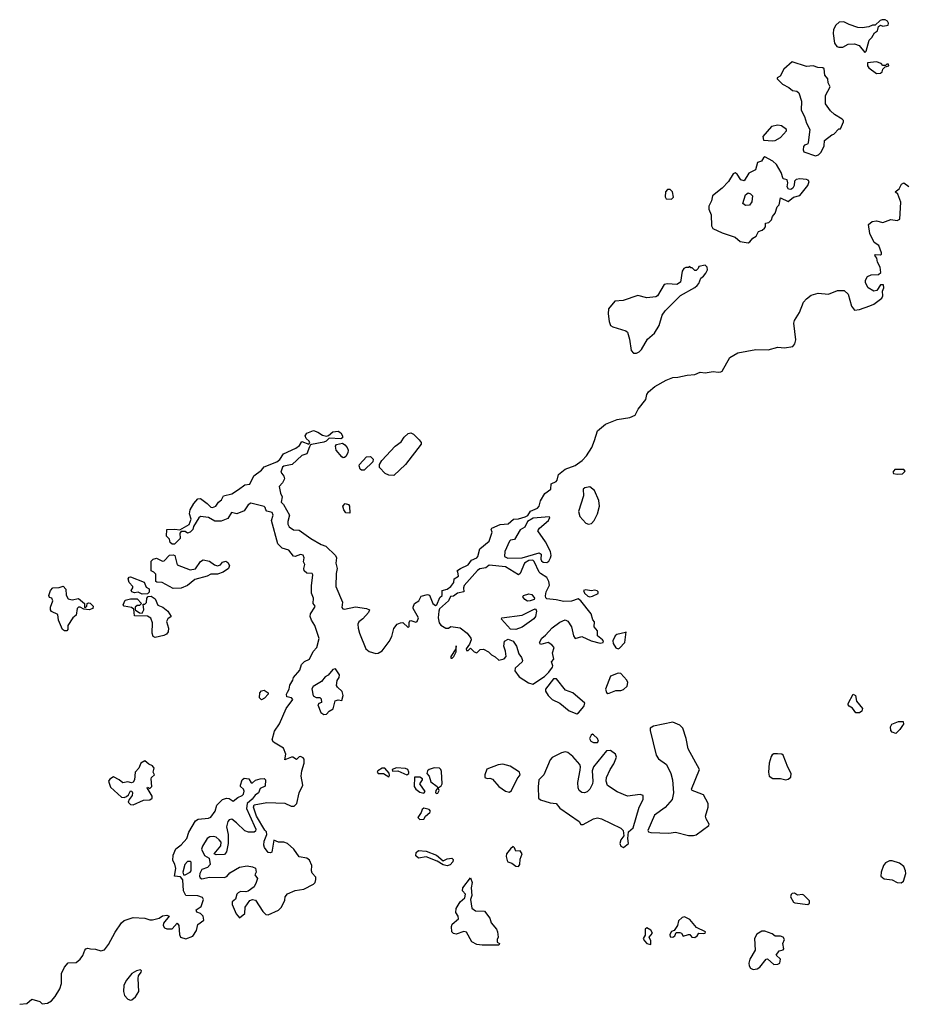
# Model space of a CAD drawing. Extents: x 2219101 to 2444320, y 201258 to 358766.
# Tile 240 of 256: x 2371921 to 2378755, y 209177 to 216762. Entities that reach past the tile are written whole.
import ezdxf

# ---------------------------------------------------------------- set-up
doc = ezdxf.new("R2010")
doc.units = 0

msp = doc.modelspace()

# ---------------------------------------------------------------- linework, layer by layer
at = {"layer": '0CON10XD'}
for points in [[(2378435, 216510), (2378445, 216520), (2378468, 216605), (2378488.8, 216625), (2378510, 216660), (2378532.5, 216675), (2378541.7, 216708.3), (2378555, 216720), (2378575, 216712.5), (2378615, 216720), (2378617.5, 216735), (2378609.3, 216749.3), (2378591.7, 216761.7), (2378568.3, 216761.7), (2378553.6, 216756.4), (2378515, 216720), (2378495, 216720), (2378465, 216707.5), (2378415, 216698.8), (2378381.2, 216701.2), (2378314, 216724), (2378273.6, 216746.4), (2378238.3, 216741.7), (2378210.7, 216719.3), (2378193.3, 216685), (2378190, 216655), (2378201.2, 216581.2), (2378220, 216555), (2378235, 216548.8), (2378265, 216550.8), (2378305.8, 216574.2), (2378355, 216576.2), (2378391.7, 216561.7), (2378435, 216510)], [(2378055, 215714), (2378078.3, 215721.7), (2378099.7, 215740.3), (2378121.2, 215788.8), (2378125, 215830), (2378180, 215875), (2378195, 215880), (2378235, 215920), (2378248.3, 215921.7), (2378270, 215975), (2378270, 215985), (2378260, 215995), (2378201.3, 216031.3), (2378170.2, 216060.2), (2378132.8, 216112.8), (2378132.9, 216177.1), (2378167.5, 216245), (2378153.5, 216275), (2378150.4, 216305), (2378128.1, 216335), (2378122.3, 216382.3), (2378111.2, 216391.2), (2378072.3, 216392.3), (2378035.7, 216405.7), (2377985, 216400), (2377875, 216436.7), (2377810.7, 216379.3), (2377783, 216327), (2377760, 216315), (2377760, 216305), (2377800, 216265), (2377849.7, 216239.7), (2377877.3, 216217.3), (2377910.8, 216210.8), (2377927.1, 216197.1), (2377946.2, 216135), (2377943.8, 216065), (2377969.2, 216015), (2377984.3, 215965), (2378011.4, 215915), (2377999.5, 215815), (2377995.5, 215804.5), (2377985, 215800), (2377970, 215795), (2377962.3, 215785), (2377958.8, 215758.8), (2377965, 215743.8), (2378055, 215714)], [(2378525, 216348), (2378555, 216350), (2378569.3, 216360.7), (2378575, 216380), (2378591.7, 216398.3), (2378620, 216405), (2378618.3, 216418.3), (2378605, 216420), (2378595, 216410), (2378575, 216410), (2378560, 216425), (2378525, 216436.7), (2378455, 216430), (2378456, 216405), (2378465, 216391.2), (2378525, 216348)], [(2377725, 215828), (2377745, 215832), (2377785, 215854), (2377832, 215905), (2377831.2, 215915), (2377793.6, 215943.6), (2377765, 215948.8), (2377715, 215938.8), (2377648.3, 215861.7), (2377653, 215833), (2377725, 215828)], [(2377535, 215042.5), (2377549.5, 215050.5), (2377570.7, 215079.3), (2377596.7, 215095), (2377615, 215130), (2377645, 215140), (2377662.5, 215155), (2377670, 215165), (2377670, 215195), (2377695, 215200), (2377715, 215220), (2377722.5, 215245), (2377745, 215270), (2377759.3, 215320.7), (2377773.6, 215336.4), (2377785, 215390), (2377845, 215360), (2377885, 215395.6), (2377935, 215407.1), (2377996.1, 215485), (2378006.4, 215515), (2377999.2, 215525), (2377985, 215529.7), (2377935, 215535.4), (2377905, 215530), (2377891.9, 215518.1), (2377890, 215485), (2377880.8, 215465), (2377865, 215453.2), (2377845.8, 215455.8), (2377835.3, 215475), (2377840.8, 215505), (2377837.7, 215527.7), (2377805, 215535.8), (2377790.9, 215585), (2377755.6, 215645), (2377725, 215672.8), (2377665, 215704.6), (2377653.3, 215696.7), (2377638.2, 215671.8), (2377609.1, 215660.9), (2377592.5, 215605), (2377540.5, 215579.5), (2377505, 215520), (2377478.3, 215528.3), (2377451.7, 215571.7), (2377435, 215582.5), (2377420, 215575), (2377385.6, 215514.4), (2377335.6, 215464.4), (2377260, 215405), (2377253.3, 215365), (2377232, 215325), (2377233, 215303), (2377249.5, 215259.5), (2377253.6, 215173.6), (2377263.9, 215153.9), (2377335, 215120), (2377436, 215086), (2377475, 215052.5), (2377535, 215042.5)], [(2376350.7, 213519.3), (2376375.6, 213595), (2376437.5, 213645), (2376525, 213680.8), (2376625, 213696.2), (2376665.7, 213714.3), (2376687.7, 213762.3), (2376746.2, 213835), (2376754.2, 213875), (2376767.1, 213895), (2376815.5, 213935), (2376905, 213986), (2376955, 214005.7), (2376995, 214006.7), (2377065, 214024), (2377125, 214029.2), (2377165, 214045.6), (2377205, 214040.8), (2377265, 214051.2), (2377305, 214046.2), (2377325, 214050), (2377336, 214055), (2377395, 214160), (2377455, 214194.4), (2377595, 214220.8), (2377690.5, 214219.5), (2377765, 214240), (2377816.2, 214233.8), (2377880, 214245), (2377896, 214265), (2377902.5, 214295), (2377889.2, 214425), (2377894.2, 214445), (2377930.8, 214505), (2377963.5, 214585), (2377985, 214611.9), (2378021.6, 214638.4), (2378074.4, 214654.4), (2378155, 214648.1), (2378225, 214675.6), (2378275, 214676.2), (2378307.7, 214647.7), (2378331.2, 214555), (2378355, 214523.3), (2378395, 214528.8), (2378475, 214556.2), (2378505, 214571.2), (2378565, 214617.5), (2378573.3, 214635), (2378570.7, 214669.3), (2378582.5, 214695), (2378578.3, 214718.3), (2378555, 214720), (2378527.5, 214675), (2378505, 214670), (2378460, 214695), (2378440, 214735), (2378440, 214755), (2378457, 214783), (2378485, 214797.5), (2378541.7, 214798.3), (2378557.5, 214815), (2378552.5, 214855), (2378533, 214893), (2378527.5, 214925), (2378512.5, 214945), (2378518.3, 214951.7), (2378555, 214951.2), (2378562.5, 214955), (2378563.8, 214965), (2378542.7, 215022.7), (2378505.9, 215045.9), (2378474.2, 215114.2), (2378463.3, 215185), (2378493, 215207), (2378525, 215213.3), (2378575, 215199.2), (2378635, 215222.9), (2378685, 215216), (2378706, 215225), (2378711.9, 215355), (2378688.8, 215418.8), (2378670, 215435), (2378700, 215460), (2378716.7, 215495), (2378735, 215504.5), (2378775, 215477.9)], [(2376945, 215380), (2376960, 215395), (2376953.8, 215435), (2376935, 215452.5), (2376915, 215452.9), (2376899.4, 215435), (2376896.4, 215396.4), (2376905, 215382.5), (2376945, 215380)], [(2377515, 215330), (2377493.8, 215345), (2377515, 215412.5), (2377535, 215426.7), (2377555, 215421.2), (2377570, 215405), (2377565, 215357.5), (2377545, 215333.3), (2377515, 215330)], [(2376675, 214192), (2376695, 214202), (2376715, 214222), (2376758.9, 214301.1), (2376814.4, 214345.6), (2376849.2, 214405), (2376874.3, 214485.7), (2376895, 214520), (2377015, 214636.7), (2377125, 214697.5), (2377142.5, 214715), (2377155, 214730), (2377170, 214770), (2377192.5, 214785), (2377210.7, 214809.3), (2377222.5, 214835), (2377220, 214855), (2377205, 214870), (2377155, 214860), (2377150, 214845), (2377135, 214830), (2377125, 214830), (2377105, 214850), (2377095, 214850), (2377085, 214860), (2377077, 214853), (2377055, 214852.5), (2377040, 214845), (2377027.5, 214825), (2377015, 214740), (2376985, 214722.5), (2376915, 214728), (2376889.3, 214720.7), (2376836.1, 214633.9), (2376825, 214626.7), (2376755, 214619.2), (2376685, 214638.1), (2376572, 214598), (2376507.9, 214592.1), (2376459.2, 214535), (2376455.7, 214495.7), (2376464.2, 214435.8), (2376475, 214406.7), (2376493.3, 214395), (2376592.5, 214365), (2376606.2, 214355), (2376621.7, 214301.7), (2376635, 214212.5), (2376653.2, 214193.2), (2376675, 214192)], [(2371920.6, 209176.8), (2371975, 209182.5), (2372015, 209217.5), (2372075, 209197.5), (2372095, 209180), (2372135, 209186.7), (2372165, 209203.3), (2372194.1, 209235.9), (2372230, 209295), (2372243.6, 209336.4), (2372243.3, 209415), (2372265, 209462.5), (2372295, 209497.5), (2372355, 209500), (2372386.4, 209523.6), (2372407.7, 209552.3), (2372422.5, 209595), (2372430, 209605), (2372445, 209610), (2372467, 209603), (2372505, 209602.5), (2372545, 209590), (2372575, 209597.5), (2372605, 209636.7), (2372656.8, 209733.2), (2372705, 209803.3), (2372727.3, 209822.7), (2372794.3, 209845.7), (2372885, 209840), (2372925, 209827.5), (2372945, 209827.5), (2372995, 209840), (2373022.7, 209857.3), (2373055, 209862.5), (2373073.3, 209855), (2373028.9, 209801.1), (2373027.1, 209785), (2373037.7, 209765), (2373055, 209758.5), (2373095, 209758.4), (2373135, 209801.2), (2373147.5, 209785), (2373152, 209715), (2373160, 209695), (2373201.7, 209681.7), (2373255, 209701.1), (2373283.8, 209745), (2373295, 209792.5), (2373339.2, 209825), (2373334.2, 209855), (2373315, 209876.2), (2373287, 209887), (2373280, 209905), (2373320.5, 209929.5), (2373338, 209985), (2373328.7, 209998.7), (2373295, 210011.2), (2373202.5, 210015), (2373182.2, 210052.2), (2373178.4, 210135), (2373159.2, 210159.2), (2373113.1, 210165), (2373123.3, 210223.3), (2373116.7, 210256.7), (2373100, 210285), (2373103.3, 210325), (2373124, 210375), (2373165, 210405.6), (2373210, 210455), (2373225, 210503.8), (2373275, 210590), (2373297, 210603), (2373375, 210610), (2373395, 210618), (2373426.7, 210665), (2373440, 210710), (2373484.4, 210755.6), (2373515, 210764.2), (2373535, 210761.5), (2373565, 210740.8), (2373601.3, 210768.7), (2373636, 210785), (2373646.2, 210795), (2373649.9, 210819.9), (2373645, 210834.2), (2373623.8, 210855), (2373624, 210865), (2373636.2, 210905), (2373651.2, 210918.8), (2373686.2, 210915), (2373705, 210882.9), (2373715, 210884), (2373737.6, 210902.4), (2373775, 210914.2), (2373805.3, 210915.3), (2373815.3, 210905.3), (2373812.9, 210857.1), (2373775, 210838.2), (2373761.8, 210805), (2373735, 210787.9), (2373713.6, 210756.4), (2373675, 210723.8), (2373669.2, 210685), (2373693.2, 210633.2), (2373740.8, 210525), (2373739.2, 210510.8), (2373726.9, 210503.1), (2373685, 210501.9), (2373655, 210511.9), (2373593.1, 210575), (2373555, 210603.6), (2373535, 210598.2), (2373525, 210585.6), (2373513.6, 210545), (2373528.9, 210485), (2373528.1, 210415), (2373515, 210352.5), (2373498.3, 210331.7), (2373435, 210327.5), (2373420, 210335), (2373471.1, 210398.9), (2373474.3, 210425), (2373459.2, 210445), (2373434.7, 210464.7), (2373415, 210470.6), (2373385.9, 210465.9), (2373366, 210454), (2373329, 210395), (2373321.8, 210371.8), (2373345, 210323.8), (2373382, 210302), (2373388.8, 210255), (2373368.5, 210231.5), (2373324.5, 210215.5), (2373308, 210185), (2373306, 210165), (2373310.8, 210150.8), (2373323.8, 210143.8), (2373385, 210156), (2373496.1, 210153.9), (2373517.7, 210162.3), (2373539.5, 210190.5), (2373615, 210233.3), (2373675, 210243.3), (2373715, 210236.7), (2373737.5, 210225), (2373742.5, 210195), (2373732.5, 210175), (2373752.5, 210145), (2373744.1, 210115.9), (2373727.7, 210082.3), (2373681.4, 210048.6), (2373662.7, 210042.7), (2373624, 210046), (2373603.6, 210036.4), (2373594.1, 210025.9), (2373584.1, 209985.9), (2373557.5, 209965), (2373557.5, 209945), (2373590, 209875), (2373615, 209843.3), (2373655, 209877.5), (2373658, 209925), (2373695, 209976.7), (2373715, 209983.3), (2373738.3, 209978.3), (2373795, 209892.5), (2373819.3, 209869.3), (2373835, 209866.7), (2373915, 209903.3), (2373940, 209925), (2373965, 209980), (2373967.5, 210005), (2373985, 210027.5), (2374045, 210052.5), (2374110, 210065), (2374185, 210102.5), (2374197.5, 210115), (2374203, 210137), (2374202.5, 210155), (2374176.1, 210186.1), (2374171.2, 210205), (2374173.8, 210245), (2374155, 210287.5), (2374135, 210302.5), (2374075, 210313.3), (2374035, 210372.5), (2373986.1, 210416.1), (2373955.9, 210425.9), (2373915, 210426.2), (2373880, 210440), (2373865, 210350), (2373855, 210342.5), (2373835, 210347.5), (2373806.7, 210385), (2373802.3, 210402.3), (2373805.9, 210434.1), (2373826.7, 210485), (2373823.3, 210505), (2373809.2, 210519.2), (2373745.7, 210625.7), (2373722.5, 210695), (2373727, 210713), (2373825, 210730.8), (2373965, 210726.2), (2374014.2, 210704.2), (2374035.8, 210704.2), (2374055.8, 210724.2), (2374076, 210805), (2374102.5, 210865), (2374089.4, 210935), (2374094.4, 210975), (2374114.4, 211035), (2374114.6, 211065), (2374105, 211076.7), (2374084, 211086), (2374075, 211084.4), (2374055, 211063.2), (2374025, 211080.8), (2374015, 211080.7), (2373965, 211060), (2373972.6, 211102.6), (2373955, 211150), (2373876, 211195), (2373865.6, 211215), (2373885, 211281.2), (2373922.4, 211337.6), (2373975.3, 211454.7), (2374026.2, 211525), (2374015, 211537.5), (2373980, 211545), (2373977.5, 211565), (2373985, 211582.5), (2373998.8, 211605), (2374003.8, 211635), (2374026.7, 211675), (2374030, 211695), (2374079.5, 211750.5), (2374092, 211795), (2374115, 211816.9), (2374155, 211835.7), (2374182.2, 211895), (2374211.9, 211925), (2374230, 211995), (2374196.5, 212095), (2374170.6, 212135), (2374160, 212165), (2374161.9, 212185), (2374196.8, 212235), (2374197.9, 212245), (2374183.5, 212265), (2374184.2, 212305), (2374171, 212345), (2374169.5, 212400.5), (2374181.5, 212485), (2374174.6, 212494.6), (2374135, 212496.8), (2374112.4, 212515), (2374109.8, 212535), (2374119.1, 212565), (2374109.1, 212585), (2374113.3, 212615), (2374105, 212637.3), (2374085, 212642.4), (2374045, 212627.6), (2374030, 212630), (2373994.5, 212674.5), (2373945, 212691.8), (2373910, 212725), (2373862.6, 212902.6), (2373874.4, 212945), (2373865.9, 212965.9), (2373825, 212975.8), (2373817.1, 212985), (2373813.8, 213005), (2373805, 213010.8), (2373701.9, 213038.1), (2373682.2, 213025), (2373652, 212978), (2373595, 212954.2), (2373553.4, 212966.6), (2373525, 212920), (2373475, 212898), (2373425, 212899.2), (2373377.2, 212927.2), (2373315, 212933.8), (2373302.7, 212925), (2373261.2, 212858.8), (2373256, 212835), (2373235, 212813.8), (2373215, 212806.7), (2373195, 212820), (2373165, 212820), (2373155.8, 212805), (2373156.7, 212765), (2373115, 212722.5), (2373095, 212721.2), (2373080, 212735), (2373075, 212760), (2373053.3, 212783.3), (2373055.7, 212834.3), (2373117.5, 212837.5), (2373155, 212832.5), (2373228, 212872), (2373243.3, 212915), (2373229.5, 212955), (2373234.4, 212985), (2373262.2, 213035), (2373295, 213070.7), (2373315, 213074.1), (2373365.2, 213035.2), (2373395, 213006.2), (2373406.1, 213003.9), (2373432, 213015), (2373454.4, 213045), (2373477.4, 213062.6), (2373492, 213095), (2373555, 213109.6), (2373608.3, 213141.7), (2373655, 213179.2), (2373695, 213183.3), (2373725, 213246.7), (2373785, 213292.5), (2373805, 213318), (2373903.2, 213356.8), (2373925.6, 213374.4), (2373955, 213416.9), (2374050.1, 213459.9), (2374077.3, 213482.7), (2374095, 213512.5), (2374148.3, 213491.7), (2374156.7, 213503.3), (2374153.3, 213515), (2374130, 213535), (2374121.2, 213555), (2374134.5, 213575.5), (2374185, 213595.8), (2374220, 213585), (2374255, 213560.6), (2374286.1, 213553.9), (2374302.3, 213557.7), (2374335, 213586.2), (2374375, 213591.2), (2374395, 213580), (2374410, 213555), (2374409.2, 213540.8), (2374396, 213534), (2374305, 213537.5), (2374283.3, 213515), (2374265, 213506), (2374170.5, 213489.5), (2374163, 213487), (2374155, 213470), (2374135, 213418.6), (2374095, 213404.3), (2374020, 213335), (2373956.7, 213323.3), (2373946.2, 213313.8), (2373934.2, 213275), (2373956.2, 213245), (2373961.2, 213225), (2373945.8, 213194.2), (2373920, 213165), (2373930, 213115), (2373943.1, 213085), (2373936, 213045), (2373955, 213026), (2374001.5, 212945), (2373987.8, 212895), (2373988.6, 212875), (2373998.8, 212855), (2374031.3, 212831.3), (2374075, 212830.5), (2374165, 212764.3), (2374245, 212717.9), (2374280.6, 212705), (2374353.8, 212633.8), (2374363.2, 212615), (2374357.1, 212575), (2374366.9, 212535), (2374359.4, 212495), (2374358.8, 212395), (2374408.9, 212275), (2374405, 212233.3), (2374412.4, 212222.4), (2374425, 212220), (2374509.8, 212239.8), (2374595, 212226.9), (2374616.7, 212215), (2374610, 212195), (2374566.7, 212145), (2374535.9, 212124.1), (2374528, 212105), (2374530, 212075), (2374539.5, 212035), (2374588.5, 211915), (2374615, 211894.4), (2374665, 211880), (2374685, 211880.8), (2374715, 211898.8), (2374768.9, 211971.1), (2374789.6, 212010.4), (2374805, 212072), (2374831.1, 212105), (2374855, 212116.1), (2374875, 212117.5), (2374915, 212079.4), (2374923.2, 212086.8), (2374922.6, 212117.4), (2374929.2, 212130.8), (2374935, 212134.4), (2374975, 212121.1), (2374985.6, 212125), (2374995.8, 212155), (2374952.5, 212225), (2374953.1, 212235), (2374964.4, 212265), (2374996.2, 212283.8), (2375015, 212321.4), (2375065, 212334.5), (2375079.3, 212329.3), (2375105, 212265.6), (2375125, 212249.5), (2375135.6, 212255), (2375159.7, 212310.3), (2375177.1, 212325), (2375176.2, 212365), (2375215, 212374.2), (2375245, 212394.4), (2375266.4, 212425), (2375268.8, 212455), (2375303.9, 212476.1), (2375298, 212508), (2375290, 212515), (2375317.5, 212535), (2375377.2, 212562.8), (2375402.7, 212597.3), (2375443.9, 212616.1), (2375453.3, 212626.7), (2375467.5, 212685), (2375540, 212745), (2375562.5, 212815), (2375556.2, 212835), (2375560, 212845), (2375625, 212872.9), (2375685, 212878.9), (2375727.5, 212915), (2375765, 212916.9), (2375818.2, 212931.8), (2375836.9, 212943.1), (2375858.8, 212975), (2375912.3, 212997.7), (2375924.6, 213015.4), (2375935.3, 213055), (2375969.2, 213110.8), (2376013.6, 213145), (2376016.7, 213185), (2376055.9, 213204.1), (2376064.4, 213215), (2376075, 213258.8), (2376125, 213299.2), (2376202.2, 213327.8), (2376256, 213365), (2376288.9, 213401.1), (2376331.9, 213465), (2376350.7, 213519.3)], [(2374805, 213250.5), (2374765, 213253.1), (2374738.1, 213265), (2374695, 213311.4), (2374694, 213336), (2374713.1, 213366.9), (2374814.8, 213475.2), (2374861.5, 213508.5), (2374883.9, 213546.1), (2374915, 213573.2), (2374935, 213579.4), (2374955, 213568.1), (2375000.7, 213525), (2375015.3, 213505), (2375015, 213492.5), (2374895, 213335.6), (2374805, 213250.5)], [(2374415, 213386.7), (2374405, 213393.3), (2374361.2, 213445), (2374353.8, 213476.2), (2374361.7, 213488.3), (2374408.6, 213498.6), (2374427, 213487), (2374444, 213465), (2374451.4, 213445), (2374449.4, 213425), (2374435, 213396.7), (2374425, 213390), (2374415, 213386.7)], [(2374575, 213291.2), (2374555, 213292), (2374545, 213300), (2374538, 213325), (2374541.2, 213335), (2374595, 213394.2), (2374625, 213395.7), (2374644.2, 213375), (2374642.5, 213355), (2374575, 213291.2)], [(2378685, 213260), (2378725, 213264), (2378746.4, 213283.6), (2378735, 213296.2), (2378666.7, 213296.7), (2378650, 213275), (2378656.4, 213266.4), (2378685, 213260)], [(2376305, 212874.5), (2376328.9, 212881.1), (2376349.4, 212905), (2376373.3, 212955), (2376389.1, 213015), (2376385, 213056.7), (2376350.8, 213135), (2376314.4, 213164.4), (2376276.2, 213155), (2376264.2, 213145), (2376265.8, 213095), (2376227, 212973), (2376239.5, 212935), (2376285, 212882.5), (2376305, 212874.5)], [(2374465, 212960), (2374435, 212963.3), (2374420, 212985), (2374412.5, 213015), (2374430, 213035), (2374455, 213027.5), (2374462.5, 213015), (2374465, 212960)], [(2375985, 212580.4), (2375999.3, 212590.7), (2376012.5, 212615), (2376017.5, 212635), (2376013.1, 212665), (2375975, 212740.6), (2375915.4, 212825), (2375926.9, 212845), (2375997.5, 212905), (2376008, 212928), (2376003, 212933), (2375878.3, 212921.7), (2375835.2, 212894.8), (2375815, 212851.7), (2375777.9, 212832.1), (2375735, 212758.2), (2375705, 212753.3), (2375695, 212744.7), (2375659.7, 212665), (2375656.9, 212626.9), (2375683.4, 212613.4), (2375793, 212617), (2375925, 212653.5), (2375941.4, 212645), (2375937.2, 212605), (2375942.2, 212592.2), (2375955, 212583.3), (2375985, 212580.4)], [(2373105, 212378.8), (2373020, 212425), (2372978.3, 212428.3), (2372970, 212435), (2372969.1, 212489.1), (2372955.5, 212505.5), (2372933.3, 212515), (2372935, 212590), (2372950, 212605), (2372975, 212614.2), (2373021.2, 212591.2), (2373035, 212592), (2373075, 212636.7), (2373105, 212640), (2373116.7, 212635), (2373135, 212561.2), (2373235, 212523.1), (2373275, 212530.4), (2373315, 212589.2), (2373335, 212600.6), (2373385, 212589.6), (2373421.1, 212561.1), (2373445, 212554.3), (2373467.5, 212562.5), (2373485, 212582.5), (2373509.3, 212589.3), (2373525, 212580), (2373537, 212557), (2373530, 212535), (2373490, 212505), (2373445, 212490), (2373395, 212490), (2373365.6, 212474.4), (2373271.3, 212448.7), (2373215, 212403.8), (2373165, 212383.3), (2373105, 212378.8)], [(2375875, 211643.1), (2375966.9, 211703.1), (2376000, 211735), (2376028.2, 211775), (2376030.8, 211785), (2376020.8, 211815), (2376038.2, 211835), (2376027.5, 211885), (2376040, 211925), (2376023.8, 211945), (2375995, 211962.9), (2375935, 211948), (2375926.9, 211965), (2375945, 211998.6), (2375975, 212020), (2376025, 212076.9), (2376085, 212121.1), (2376125, 212138), (2376145, 212127.5), (2376173.3, 212085), (2376188.6, 212015), (2376202.5, 211995), (2376255, 212011.1), (2376326.6, 211976.6), (2376395, 211957.6), (2376418.2, 211965), (2376420.3, 211975), (2376413.8, 211985), (2376374.8, 212015), (2376374.8, 212055), (2376349.2, 212085), (2376352.1, 212122.1), (2376339.2, 212139.2), (2376325.4, 212185.4), (2376245, 212284.2), (2376225, 212300), (2376175, 212281.2), (2376115, 212278.8), (2376055, 212293.8), (2375985, 212300.8), (2375976.9, 212306.9), (2375972.8, 212322.8), (2375978.9, 212355), (2376004.5, 212405), (2375999.5, 212435), (2375985, 212465.8), (2375935, 212494.4), (2375925, 212506.9), (2375887.1, 212587.1), (2375875, 212598.2), (2375845.3, 212594.7), (2375812.5, 212575), (2375779.2, 212495), (2375765, 212486), (2375665, 212546.9), (2375539.6, 212560.4), (2375515, 212539.6), (2375468.3, 212531.7), (2375450.5, 212519.5), (2375347.7, 212402.3), (2375341.1, 212385), (2375344.6, 212355), (2375295, 212344.3), (2375265, 212321.2), (2375242.2, 212317.8), (2375226.7, 212285), (2375157.8, 212222.2), (2375150.7, 212205), (2375146.9, 212155), (2375153.3, 212115), (2375167.9, 212097.9), (2375205, 212075.6), (2375226, 212075), (2375245, 212086.2), (2375315, 212076.8), (2375369.3, 212035), (2375397.7, 211997.7), (2375400.6, 211985), (2375388, 211952), (2375363.5, 211915), (2375365, 211902.9), (2375378.1, 211901.9), (2375395, 211920), (2375423.2, 211893.2), (2375445, 211884.6), (2375470.8, 211909.2), (2375495, 211912.5), (2375535, 211892.5), (2375558, 211868), (2375585, 211854.7), (2375615, 211828.6), (2375655, 211838.9), (2375670, 211855), (2375666.2, 211896.2), (2375652.7, 211935), (2375658.1, 211975), (2375685, 211989.1), (2375724, 211975), (2375751.4, 211935), (2375767.1, 211877.1), (2375788.3, 211848.3), (2375795.6, 211825), (2375793.3, 211815), (2375740.3, 211765), (2375736.4, 211745), (2375770.6, 211700.6), (2375842.2, 211652.2), (2375875, 211643.1)], [(2372865, 212337.5), (2372835, 212352.5), (2372805, 212346.2), (2372784, 212355), (2372778.8, 212365), (2372793.3, 212385), (2372793.3, 212395), (2372763.3, 212425), (2372757.5, 212455), (2372763.6, 212466.4), (2372775, 212470), (2372879.3, 212429.3), (2372895, 212390), (2372917.5, 212377.5), (2372917.5, 212352.5), (2372905, 212340), (2372865, 212337.5)], [(2372285, 212053.3), (2372265, 212053.8), (2372250, 212065), (2372220, 212135), (2372215, 212180), (2372165, 212203.3), (2372157.5, 212215), (2372157.5, 212235), (2372176.2, 212285), (2372167.5, 212305), (2372150, 212310), (2372146.2, 212325), (2372158, 212365), (2372175, 212383.8), (2372225, 212387.5), (2372255, 212397.5), (2372276.7, 212375), (2372278.8, 212328.8), (2372295, 212301.2), (2372325, 212292), (2372375, 212303.8), (2372420, 212265), (2372420, 212235), (2372425, 212230), (2372437.5, 212245), (2372440, 212265), (2372451.7, 212268.3), (2372465, 212266), (2372486, 212245), (2372483.9, 212226.1), (2372455, 212216.2), (2372415, 212220), (2372386.4, 212236.4), (2372373.3, 212235), (2372364.3, 212225.7), (2372356.2, 212175), (2372330, 212155), (2372292.5, 212095), (2372292.5, 212065), (2372285, 212053.3)], [(2372965, 212003.5), (2372950.8, 212010.8), (2372941, 212035), (2372944.2, 212115), (2372932, 212152), (2372905, 212166.2), (2372805, 212170), (2372800, 212220), (2372782.3, 212232.3), (2372726.7, 212245), (2372718.8, 212255), (2372735, 212290), (2372775, 212301.4), (2372825, 212300), (2372860, 212265), (2372845, 212250), (2372825, 212250), (2372810, 212235), (2372810, 212215), (2372843, 212193), (2372865, 212190), (2372877.5, 212215), (2372871.7, 212258.3), (2372885, 212260), (2372898.3, 212271.7), (2372900, 212305), (2372911.7, 212318.3), (2372935, 212320), (2372965, 212300), (2372985, 212252.5), (2373025, 212236.7), (2373063.3, 212205), (2373087.5, 212165), (2373062.7, 212147.3), (2373053, 212127), (2373068.6, 212075), (2373065.8, 212045), (2373051.3, 212028.7), (2373031.2, 212018.8), (2372965, 212003.5)], [(2375835, 212281.4), (2375815, 212294.4), (2375800, 212315), (2375803.3, 212325), (2375845, 212340), (2375867.5, 212335), (2375888.8, 212305), (2375885.6, 212294.4), (2375855, 212284), (2375835, 212281.4)], [(2376315, 212315.2), (2376335, 212320.4), (2376378.6, 212341.4), (2376380.5, 212355), (2376372.9, 212362.9), (2376355, 212366.9), (2376325, 212361.2), (2376285, 212370.4), (2376265.7, 212365), (2376273.2, 212345), (2376300.4, 212320.4), (2376315, 212315.2)], [(2375745, 212063.5), (2375705, 212066.9), (2375634.4, 212144.4), (2375636.2, 212153.8), (2375795, 212173.5), (2375875, 212216.5), (2375895, 212223.3), (2375899.5, 212219.5), (2375904, 212205), (2375895.8, 212165), (2375883.2, 212146.8), (2375795, 212082.9), (2375745, 212063.5)], [(2376534.7, 211915.3), (2376545, 211921.5), (2376585.6, 211965), (2376595, 212046.7), (2376589.3, 212040.7), (2376523.6, 212025), (2376511.5, 212015), (2376493.8, 211976.2), (2376496, 211955), (2376515, 211922.4), (2376534.7, 211915.3)], [(2375244.3, 211844.3), (2375255, 211844.4), (2375266.7, 211855), (2375285, 211893.3), (2375285, 211937.5), (2375282.5, 211915), (2375242.9, 211855), (2375244.3, 211844.3)], [(2374265, 211408.5), (2374285, 211411.2), (2374305.3, 211434.7), (2374337.7, 211452.3), (2374352.2, 211515), (2374375, 211521.8), (2374405, 211518), (2374415.2, 211555), (2374406.9, 211586.9), (2374370.1, 211620.1), (2374363.6, 211633.6), (2374367.8, 211672.2), (2374382, 211695), (2374385.8, 211714.2), (2374355, 211761.2), (2374333.6, 211756.4), (2374297.5, 211712.5), (2374275, 211698.8), (2374247.6, 211662.4), (2374182.5, 211625), (2374171.7, 211608.3), (2374183.6, 211553.6), (2374205, 211540), (2374235, 211540), (2374245, 211530), (2374247, 211503), (2374225.9, 211494.1), (2374220, 211485), (2374242.9, 211425), (2374265, 211408.5)], [(2376455, 211571.9), (2376465, 211573.5), (2376515, 211594.3), (2376555, 211594), (2376575, 211602.5), (2376602.1, 211627.9), (2376608.6, 211655), (2376601.9, 211675), (2376555, 211725.8), (2376535, 211728.1), (2376474, 211705), (2376436.8, 211605), (2376445, 211579.2), (2376455, 211571.9)], [(2376215, 211413.3), (2376228.6, 211421.4), (2376268.8, 211471.2), (2376275.8, 211495.8), (2376185, 211576.6), (2376127.3, 211597.3), (2376058, 211685), (2376035, 211682.9), (2375973.3, 211605), (2375975, 211588.6), (2375995, 211555.5), (2376024.3, 211524.3), (2376085, 211497.3), (2376157, 211437), (2376215, 211413.3)], [(2373785, 211522.5), (2373768.3, 211538.3), (2373772.5, 211575), (2373785, 211592.5), (2373805, 211597.5), (2373835, 211577.5), (2373836.7, 211565), (2373807.5, 211535), (2373785, 211522.5)], [(2378395, 211421.2), (2378365, 211423.3), (2378339.3, 211459.3), (2378315, 211472.5), (2378307.5, 211485), (2378307.5, 211495), (2378345, 211566.2), (2378363.3, 211555), (2378372, 211512), (2378416.7, 211455), (2378412.5, 211435), (2378395, 211421.2)], [(2377113.7, 210476.3), (2377135, 210482.1), (2377231.9, 210555), (2377234.5, 210565), (2377210.9, 210605), (2377207.3, 210625), (2377228.8, 210695), (2377227.8, 210725), (2377191.2, 210791.2), (2377123.8, 210815), (2377104, 210825), (2377098.8, 210835), (2377161.4, 210985), (2377073.1, 211145), (2377059.2, 211225), (2377033, 211303), (2377008.3, 211328.3), (2376955, 211350.8), (2376805, 211319.2), (2376780.8, 211305), (2376780, 211285), (2376825.6, 211095), (2376845, 211067.1), (2376905.3, 211025.3), (2376940.4, 210955), (2376951.5, 210905), (2376961.1, 210805), (2376950, 210755), (2376896.7, 210693.3), (2376814.2, 210635), (2376762.5, 210515), (2376768.8, 210505), (2376785, 210500.5), (2376925, 210496.4), (2376975, 210502.5), (2377075, 210477.6), (2377113.7, 210476.3)], [(2378675, 211263.3), (2378645, 211273.3), (2378636.7, 211285), (2378633.3, 211315), (2378642.5, 211335), (2378695, 211356.2), (2378730, 211355), (2378732.5, 211335), (2378726.7, 211325), (2378705, 211292.5), (2378675, 211263.3)], [(2376375, 211192.5), (2376382.5, 211205), (2376373.3, 211225), (2376345, 211253.8), (2376335, 211257.1), (2376325, 211251.2), (2376313.8, 211225), (2376322.5, 211205), (2376345, 211192.5), (2376375, 211192.5)], [(2376575, 210383.8), (2376614, 210415), (2376607.1, 210455), (2376613.3, 210505), (2376650.6, 210535), (2376696.7, 210695), (2376726.5, 210755), (2376727.5, 210785), (2376702.9, 210792.9), (2376605, 210781.5), (2376525, 210813.1), (2376452.7, 210862.7), (2376440.9, 210895), (2376443, 210923), (2376473.1, 210986.9), (2376501.7, 211028.3), (2376521.2, 211081.2), (2376514, 211105), (2376475, 211130.8), (2376445, 211130), (2376344, 211005), (2376334.4, 210975), (2376339.5, 210895), (2376335.5, 210875.5), (2376314.7, 210835), (2376295, 210813.9), (2376275, 210806.1), (2376255, 210808.9), (2376234.4, 210824.4), (2376224.6, 210845), (2376222.2, 210885), (2376240.3, 210980.3), (2376243.1, 211005), (2376237.1, 211025), (2376184.3, 211085), (2376145, 211116.7), (2376125, 211121.1), (2376096.5, 211113.5), (2376025, 211077.5), (2376010, 211060), (2375960, 210945), (2375922.3, 210905), (2375917.3, 210852.7), (2375920, 210765), (2375935, 210752.9), (2376009.4, 210729.4), (2376054.7, 210724.7), (2376085, 210686.7), (2376233.3, 210585), (2376245, 210562.5), (2376265, 210562), (2376343.3, 210606.7), (2376375, 210613.1), (2376405.6, 210605.6), (2376555, 210532.5), (2376572.5, 210515), (2376576.7, 210475), (2376553.8, 210445), (2376547.5, 210415), (2376554.2, 210394.2), (2376575, 210383.8)], [(2377825, 210906.9), (2377845, 210910.6), (2377865, 210926.2), (2377867.9, 210955), (2377842.5, 211002.5), (2377806.9, 211095), (2377795, 211104.2), (2377762.7, 211107.3), (2377735, 211106), (2377721.7, 211098.3), (2377712.5, 211085), (2377698.8, 211035), (2377692.5, 210965), (2377698.6, 210935), (2377725.5, 210915.5), (2377785.5, 210915.5), (2377825, 210906.9)], [(2372795, 210714.5), (2372875, 210748.5), (2372925, 210751.1), (2372941.4, 210765), (2372941.1, 210781.1), (2372904.4, 210845), (2372905, 210850), (2372925, 210840), (2372940.5, 210855), (2372932.9, 210915), (2372936, 210925), (2372960, 210945), (2372949.7, 210965), (2372956, 210995), (2372945, 211013.9), (2372915.6, 211025.6), (2372885, 211053.2), (2372854.7, 211035), (2372838.9, 210995), (2372811.1, 210965), (2372805.4, 210905.4), (2372795, 210888.5), (2372783.6, 210883.6), (2372755, 210891.5), (2372715, 210883), (2372686.9, 210906.9), (2372645, 210929.2), (2372615, 210910.7), (2372605.4, 210895), (2372619.5, 210849.5), (2372705, 210773.1), (2372725, 210770.3), (2372745, 210777.7), (2372759.2, 210790.8), (2372775, 210822.5), (2372785, 210818.6), (2372791.1, 210805), (2372788.9, 210785), (2372764.3, 210755.7), (2372756.8, 210735), (2372775, 210715.2), (2372795, 210714.5)], [(2375695, 210811.2), (2375711.2, 210825), (2375754.2, 210915), (2375777.5, 210945), (2375774.2, 210965), (2375700.9, 211010.9), (2375645, 211026.4), (2375609.1, 211020.9), (2375522, 210988), (2375505.8, 210945), (2375506.7, 210925), (2375525, 210916), (2375545, 210918.6), (2375565, 210911.4), (2375614.3, 210855), (2375665, 210819.2), (2375695, 210811.2)], [(2374765, 210929.6), (2374771.1, 210938.9), (2374768.5, 210958.5), (2374735, 210996.9), (2374715, 210997.1), (2374681.2, 210975), (2374676.9, 210965), (2374684.9, 210954.9), (2374725, 210954.7), (2374765, 210929.6)], [(2374905, 210944.4), (2374920, 210955), (2374920.8, 210965), (2374912.9, 210985), (2374895, 210994.5), (2374825, 210999.2), (2374791.2, 210985), (2374795, 210973.1), (2374835, 210976), (2374905, 210944.4)], [(2375135, 210800.9), (2375145, 210804.6), (2375154.3, 210824.3), (2375147.5, 210845), (2375169.1, 210860.9), (2375176.9, 210875), (2375171.4, 210971.4), (2375168, 210985), (2375155.5, 210995.5), (2375115, 210998.8), (2375078.1, 210985), (2375065, 210974.2), (2375060, 210955), (2375075.8, 210935), (2375090.4, 210890.4), (2375138.8, 210855), (2375143.3, 210845), (2375129.1, 210825), (2375125.8, 210805.8), (2375135, 210800.9)], [(2375035, 210803.1), (2375046.8, 210816.8), (2375006.1, 210875), (2375025.6, 210905), (2375025.6, 210915), (2375006.3, 210926.3), (2374963.9, 210926.1), (2374961.3, 210855), (2374975, 210835.4), (2375005, 210811.5), (2375035, 210803.1)], [(2375005, 210601.1), (2375035, 210603.1), (2375048.6, 210625), (2375082, 210655), (2375087.1, 210665), (2375078.3, 210678.3), (2375035, 210687.9), (2375022.3, 210677.7), (2375015.3, 210654.7), (2374989.6, 210615), (2375005, 210601.1)], [(2375215, 210244), (2375185, 210250), (2375138.8, 210278.8), (2375055, 210314), (2374995, 210303.8), (2374975, 210320), (2374977.5, 210345), (2374995, 210362.5), (2375055, 210357.5), (2375133.3, 210325), (2375185, 210282.5), (2375216.4, 210296.4), (2375251.7, 210301.7), (2375261.7, 210291.7), (2375260, 210275), (2375238.3, 210251.7), (2375215, 210244)], [(2375765, 210239.4), (2375775.3, 210254.7), (2375778.2, 210295), (2375794.4, 210335), (2375777.9, 210357.9), (2375745, 210357.5), (2375735, 210382.5), (2375725, 210391.2), (2375705, 210375.6), (2375673.9, 210335), (2375671.5, 210315), (2375678.2, 210285), (2375684.3, 210274.3), (2375713.7, 210263.7), (2375745, 210241.8), (2375765, 210239.4)], [(2373195, 210173.1), (2373235.2, 210194.8), (2373242, 210205), (2373241.7, 210271.7), (2373237.3, 210277.3), (2373214, 210276), (2373194.7, 210255), (2373178.2, 210195), (2373183.8, 210173.8), (2373195, 210173.1)], [(2378715, 210111.7), (2378732.1, 210125), (2378750, 210185), (2378749, 210205), (2378735, 210237.9), (2378703.5, 210263.5), (2378645, 210282.8), (2378625, 210283.2), (2378595, 210267.9), (2378579.1, 210245), (2378560, 210195), (2378559.6, 210165), (2378585, 210143.5), (2378645, 210136.1), (2378685, 210114.1), (2378715, 210111.7)], [(2375485, 209632), (2375445, 209638), (2375405, 209657.5), (2375365, 209732.5), (2375345, 209736.7), (2375285, 209717.5), (2375265, 209722.2), (2375251.8, 209735), (2375248.2, 209775), (2375253.5, 209795), (2375303.8, 209835), (2375301.2, 209855), (2375282, 209885), (2375285.8, 209915), (2375315, 209967.5), (2375351.7, 209998.3), (2375357.5, 210025), (2375335, 210050), (2375336.7, 210075), (2375395, 210150), (2375407.5, 210115), (2375400, 210075), (2375406, 210015), (2375396.7, 209985), (2375407, 209917), (2375435, 209897.5), (2375503.3, 209895), (2375545, 209840), (2375556, 209805), (2375595, 209756.7), (2375604, 209735), (2375610, 209695), (2375600, 209675), (2375600, 209655), (2375620, 209645), (2375615, 209633.3), (2375485, 209632)], [(2377995, 209944.7), (2378008.2, 209955), (2378009.5, 209975), (2377965, 210018), (2377955, 210022), (2377917, 210017), (2377893.9, 210033.9), (2377875, 210030.8), (2377866.8, 210023.2), (2377863.3, 210005), (2377884.7, 209964.7), (2377895, 209958), (2377995, 209944.7)], [(2377125, 209691.6), (2377143.8, 209705), (2377155, 209725.6), (2377195, 209721.6), (2377205.5, 209725), (2377207.1, 209735), (2377138.1, 209768.1), (2377085, 209830.9), (2377045, 209849.4), (2377028.1, 209845), (2376999.7, 209820.3), (2376990.6, 209785), (2376965, 209746.2), (2376945, 209737.1), (2376931.8, 209715), (2376935, 209696.2), (2376955, 209693.1), (2376970, 209705), (2376980.3, 209729.7), (2377009.5, 209729.5), (2377023.3, 209725), (2377035, 209702.5), (2377075.8, 209715.8), (2377085, 209713.8), (2377102.8, 209692.8), (2377125, 209691.6)], [(2376785, 209636.7), (2376785.8, 209665), (2376772.5, 209695), (2376797.5, 209725), (2376785, 209746.7), (2376753.9, 209766.1), (2376741.2, 209755), (2376741.7, 209708.3), (2376727.5, 209685), (2376736.7, 209665), (2376755, 209646.2), (2376785, 209636.7)], [(2377575, 209444), (2377605, 209450), (2377625, 209464), (2377675, 209524.2), (2377685, 209526), (2377735, 209484.2), (2377765, 209484.8), (2377780.8, 209495), (2377784.5, 209525), (2377752.5, 209555), (2377775, 209588.6), (2377805, 209597.1), (2377811.9, 209605), (2377803.5, 209645), (2377815.3, 209675), (2377805, 209694.6), (2377785, 209701.9), (2377745, 209701.2), (2377720.3, 209720.3), (2377665, 209741.1), (2377640.2, 209739.8), (2377602, 209718), (2377585.8, 209685), (2377588.9, 209595), (2377547.8, 209525), (2377541.9, 209495), (2377543.3, 209473.3), (2377553.8, 209455), (2377575, 209444)], [(2372775, 209208.8), (2372785, 209211.2), (2372814.5, 209235.5), (2372838, 209275), (2372833.3, 209375), (2372837.5, 209395), (2372857.5, 209425), (2372860, 209435), (2372851.7, 209441.7), (2372820, 209435), (2372785, 209413.3), (2372745, 209363.8), (2372723.1, 209325), (2372720, 209275), (2372729.2, 209245), (2372755, 209216), (2372775, 209208.8)]]:
    msp.add_lwpolyline(points, dxfattribs=at)

doc.saveas('drawing.dxf')
